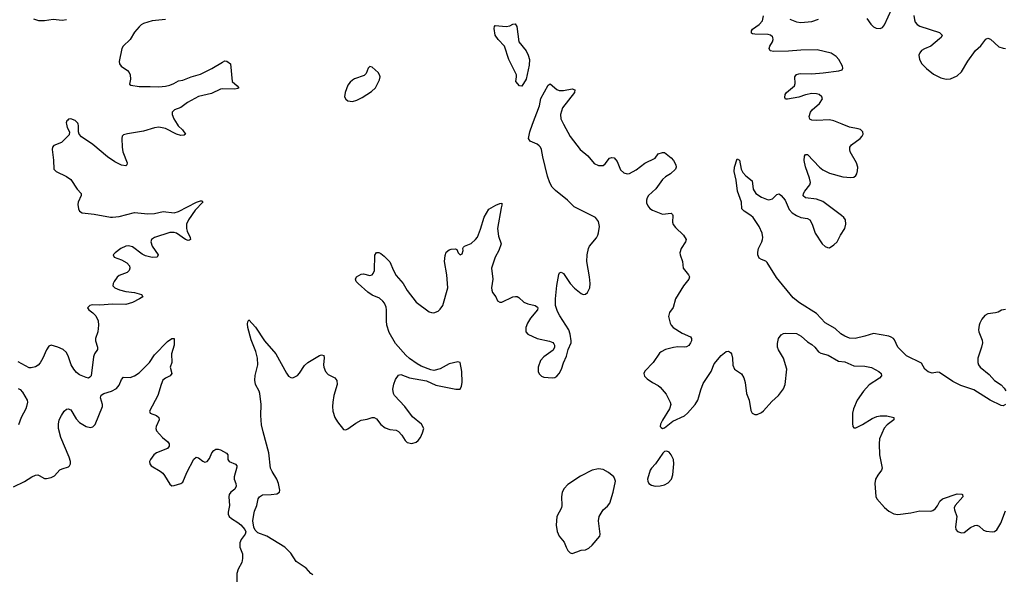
# Model space of a CAD drawing. Header units: inches. Extents: x 1694897 to 1849880, y 907231 to 1017944.
# Tile 50 of 171: x 1723825 to 1732779, y 995904 to 1000952. Entities that reach past the tile are written whole.
import ezdxf

# ---------------------------------------------------------------- set-up
doc = ezdxf.new("R2010")
doc.units = ezdxf.units.IN
doc.header["$MEASUREMENT"] = 0
for name, color, linetype in [('B7020', 7, 'Continuous'), ('B7030', 7, 'Continuous'), ('B7929', 7, 'Continuous'), ('B7939', 7, 'Continuous')]:
    doc.layers.add(name, color=color, linetype=linetype)

msp = doc.modelspace()

# ---------------------------------------------------------------- linework, layer by layer
at = {"layer": 'B7020', "color": 6, "elevation": 900}
for points in [[(1723950, 1000958.2), (1723994.7, 1000945.3), (1724050, 1000943.5), (1724130, 1000956.9), (1724210, 1000946.5), (1724250, 1000952.8)], [(1725150, 1000953.7), (1725030, 1000940.4), (1724950, 1000916.2), (1724930, 1000905.8), (1724910, 1000888), (1724870, 1000836.8), (1724829.4, 1000770), (1724766, 1000710), (1724754.2, 1000690), (1724730.3, 1000570.3), (1724734, 1000550), (1724747.8, 1000527.8), (1724805.5, 1000490), (1724821.6, 1000470), (1724828.8, 1000450), (1724833.9, 1000410), (1724823.4, 1000363.4), (1724835.5, 1000355.5), (1724910, 1000342), (1725010, 1000344.3), (1725090, 1000340.4), (1725150, 1000345.6), (1725190, 1000355.7), (1725227.3, 1000370), (1725270, 1000394.5), (1725310, 1000400.5), (1725384.7, 1000430), (1725470, 1000454.7), (1725573, 1000507), (1725670, 1000566.4), (1725690, 1000576.3), (1725710, 1000575.2), (1725742, 1000550), (1725756.9, 1000390), (1725802.6, 1000350), (1725818.4, 1000330), (1725810, 1000324), (1725781, 1000319), (1725670, 1000322.2), (1725650, 1000318.6), (1725570, 1000281.3), (1725450, 1000251.6), (1725350, 1000198.8), (1725290, 1000152.8), (1725234, 1000130), (1725220.4, 1000119.6), (1725211.4, 1000110), (1725211, 1000090), (1725227.1, 1000050), (1725256.4, 1000000)], [(1728489.6, 1000000), (1728551.1, 1000168.9), (1728565.6, 1000234.4), (1728630, 1000357), (1728650, 1000367.8), (1728710, 1000316.1), (1728730, 1000306.5), (1728770, 1000305.9), (1728850, 1000322), (1728873.9, 1000313.9), (1728870.2, 1000290), (1728760.1, 1000150), (1728743.3, 1000090), (1728744.8, 1000050), (1728771.3, 1000000)], [(1724357.6, 1000000), (1724355.2, 1000010), (1724330, 1000032.9), (1724290, 1000048), (1724270, 1000045.5), (1724261.5, 1000038.5), (1724254, 1000030), (1724248.7, 1000011.3), (1724250.9, 1000000)]]:
    msp.add_lwpolyline(points, dxfattribs=at)
at = {"layer": 'B7020', "color": 6}
for points, elevation in [([(1728390, 1000345.6), (1728370, 1000349.8), (1728337.5, 1000390), (1728343.8, 1000430), (1728342.2, 1000450), (1728274.1, 1000590), (1728233.3, 1000710), (1728175.1, 1000770), (1728149.5, 1000810), (1728140.9, 1000870), (1728143.7, 1000890), (1728150, 1000897.3), (1728250, 1000890.2), (1728283.5, 1000896.5), (1728310, 1000910.4), (1728330, 1000913.4), (1728347.3, 1000890), (1728364.9, 1000750), (1728430, 1000668.4), (1728450.1, 1000630), (1728459.6, 1000590), (1728457.4, 1000537.4), (1728430.6, 1000409.4)], 900), ([(1727010, 1000524.5), (1726993.4, 1000510), (1726977.2, 1000462.8), (1726957.4, 1000442.6), (1726870, 1000411.9), (1726850, 1000400.3), (1726830, 1000383.9), (1726810, 1000356.3), (1726783.5, 1000290), (1726779.6, 1000250), (1726789.4, 1000229.4), (1726810, 1000212.9), (1726850, 1000208.4), (1726890, 1000219.2), (1726938, 1000242), (1727023.3, 1000296.7), (1727061.2, 1000330), (1727096.9, 1000403.1), (1727101.6, 1000430), (1727096.9, 1000450), (1727085.6, 1000470), (1727030, 1000518.7)], 1000)]:
    msp.add_lwpolyline(points, close=True, dxfattribs=dict(at, elevation=elevation))
at = {"layer": 'B7030', "color": 6, "elevation": 900}
for points in [[(1731530, 1000960.9), (1731565.8, 1000910), (1731590, 1000885.7), (1731613.2, 1000873.2), (1731650, 1000871.4), (1731670, 1000881.1), (1731690, 1000903.8), (1731756, 1001050)], [(1731305.6, 1000000), (1731230, 1000031.3), (1731190, 1000038.7), (1731070, 1000032.8), (1731030, 1000036.8), (1731010, 1000047.4), (1731004, 1000070), (1731017.9, 1000110), (1731032.8, 1000130), (1731097.2, 1000190), (1731125.2, 1000230), (1731120.8, 1000250), (1731093.8, 1000270), (1731070, 1000278.1), (1731030, 1000281.3), (1730970, 1000267.2), (1730910, 1000246.4), (1730808.7, 1000228.7), (1730788.9, 1000228.9), (1730783, 1000243), (1730787.3, 1000270), (1730799.1, 1000290), (1730870.4, 1000350), (1730877.9, 1000370), (1730874.8, 1000430), (1730890, 1000452.1), (1730910, 1000459.9), (1730930, 1000461.3), (1731030, 1000457.8), (1731133, 1000467), (1731275.1, 1000484.9), (1731304, 1000496), (1731311.7, 1000510), (1731306.5, 1000530), (1731272.6, 1000590), (1731250, 1000615.8), (1731205.4, 1000645.4), (1731077.5, 1000677.5), (1730930, 1000673.9), (1730816, 1000664), (1730682.6, 1000662.6), (1730650, 1000668), (1730640.5, 1000690), (1730645.6, 1000710), (1730670.3, 1000750), (1730677.5, 1000770), (1730675, 1000790), (1730670, 1000796.6), (1730653.1, 1000810), (1730630, 1000816), (1730510, 1000819.7), (1730490, 1000823.5), (1730481.1, 1000830), (1730480.2, 1000850), (1730490, 1000864.3), (1730551, 1000909), (1730578.7, 1000941.3), (1730590, 1000985.5)], [(1731957.4, 1000990), (1731961.8, 1000950), (1731968.6, 1000930), (1731987.2, 1000907.2), (1732012.1, 1000892.1), (1732190, 1000834.1), (1732212.9, 1000810), (1732204.2, 1000790), (1732190, 1000776.2), (1732110, 1000711.7), (1732052.7, 1000687.3), (1732026.4, 1000670), (1732010.1, 1000650), (1732002.1, 1000630), (1732006.3, 1000590), (1732029.5, 1000550), (1732070, 1000507), (1732136.2, 1000456.2), (1732201.8, 1000421.8), (1732250, 1000410.7), (1732290, 1000413.8), (1732350, 1000439.2), (1732390, 1000477.8), (1732446.3, 1000573.7), (1732517.5, 1000670), (1732564.9, 1000715.1), (1732610, 1000773.4), (1732630, 1000782.1), (1732654, 1000774), (1732730, 1000706), (1732770, 1000693.7), (1732790, 1000690.6)], [(1730830, 1000955.6), (1730890, 1000931.4), (1730930, 1000925.6), (1731030, 1000936.1), (1731090, 1000954.9)]]:
    msp.add_lwpolyline(points, dxfattribs=at)
at = {"layer": 'B7929', "color": 6, "elevation": 900}
for points in [[(1724250.9, 1000000), (1724256.9, 999970), (1724278.9, 999930), (1724275.1, 999904.9), (1724206.2, 999833.8), (1724134.6, 999805.4), (1724123.2, 999790), (1724121.7, 999770), (1724133.5, 999673.5), (1724136.1, 999590), (1724155.3, 999570), (1724250, 999524.4), (1724290, 999496.9), (1724347.3, 999410), (1724382.6, 999370), (1724382.8, 999350), (1724356, 999290), (1724352.6, 999270), (1724358.5, 999230), (1724367.5, 999210), (1724392.2, 999192.2), (1724502.4, 999182.4), (1724650, 999154.6), (1724670, 999154.4), (1724730, 999161.8), (1724870, 999196.6), (1724990, 999183.1), (1725050, 999188.2), (1725130, 999205.2), (1725230, 999193.9), (1725270, 999205.8), (1725432.7, 999290), (1725470, 999303.5), (1725483.1, 999303.1), (1725490.1, 999290), (1725421.1, 999218.9), (1725361.4, 999130), (1725342.8, 999090), (1725340.5, 999050), (1725347, 999027), (1725375.9, 998970), (1725377.9, 998950), (1725370, 998943.5), (1725356.7, 998943.3), (1725331.5, 998950), (1725250, 999007.7), (1725230, 999015), (1725190, 999015.5), (1725052.2, 998970), (1725023.5, 998950), (1725018.9, 998930), (1725029.7, 998890), (1725084.4, 998810), (1725074.9, 998790), (1725030, 998785.9), (1724970, 998800.9), (1724938.8, 998818.8), (1724850, 998885.4), (1724814.2, 998894.2), (1724790, 998890.9), (1724745.7, 998870), (1724692.2, 998830), (1724674.6, 998810), (1724683, 998790), (1724750, 998766.4), (1724798.4, 998738.4), (1724822.5, 998710), (1724825.7, 998690), (1724819.9, 998670), (1724802.1, 998650), (1724730, 998622.1), (1724710, 998606.8), (1724683.4, 998570), (1724674.7, 998550), (1724673.2, 998530), (1724690.2, 998510), (1724731.4, 998491.4), (1724790, 998476.2), (1724870, 998467.1), (1724910, 998457.7), (1724932.2, 998450), (1724944.7, 998430), (1724915.8, 998410), (1724850, 998377.6), (1724790, 998358.6), (1724670, 998360.9), (1724553, 998353), (1724484.8, 998355.2), (1724461.3, 998350), (1724441.1, 998330), (1724452.8, 998310), (1724490, 998284.1), (1724516.2, 998256.2), (1724537.1, 998210), (1724540.2, 998170), (1724535.5, 998110), (1724513.9, 998050), (1724514.9, 998030), (1724531.4, 997970), (1724531.2, 997950), (1724506.1, 997910), (1724496.3, 997883.7), (1724473.9, 997710), (1724463.3, 997696.7), (1724451.2, 997690), (1724430, 997693.5), (1724370, 997720.1), (1724341, 997741), (1724317.5, 997770), (1724294.2, 997810), (1724270, 997883.2), (1724250, 997921.2), (1724219.5, 997950), (1724172.8, 997970), (1724111.2, 997988.8), (1724090, 997979.7), (1724070, 997948), (1724036.8, 997870), (1724012.6, 997827.4), (1723992.6, 997807.4), (1723967.2, 997792.8), (1723930, 997782.6), (1723910, 997784.4), (1723810, 997837.1)], [(1725256.4, 1000000), (1725265.1, 999985.1), (1725304.2, 999950), (1725333.6, 999910), (1725320.7, 999899.3), (1725290, 999898.8), (1725250.7, 999909.3), (1725150, 999961.8), (1725090, 999972.1), (1725050, 999966.8), (1724950, 999937.9), (1724806, 999913.9), (1724770, 999902.7), (1724757.3, 999890), (1724753, 999870), (1724757.7, 999790), (1724764.1, 999750), (1724803.5, 999650), (1724800.3, 999630), (1724790, 999622.9), (1724750, 999626.4), (1724690, 999656.6), (1724624.2, 999704.2), (1724490, 999814.3), (1724386, 999886), (1724367.2, 999910), (1724358.4, 999930), (1724359.9, 999990), (1724357.6, 1000000)], [(1726490, 995898.8), (1726471.7, 995911.7), (1726430, 995959.2), (1726340.5, 996020.5), (1726290, 996095.6), (1726234.7, 996150), (1726071.5, 996250), (1725990, 996279.8), (1725964.9, 996304.9), (1725953.1, 996333.1), (1725946.1, 996390), (1725953.4, 996446.6), (1725961.5, 996478.5), (1725982.8, 996530), (1725994.4, 996590), (1726004.7, 996610), (1726032.5, 996627.5), (1726110.6, 996629.4), (1726163.3, 996636.7), (1726186.6, 996650), (1726191.5, 996670), (1726178.8, 996730), (1726164.4, 996770), (1726120, 996840), (1726106.6, 996870), (1726091.7, 997010), (1726039.1, 997199.1), (1726025, 997265), (1726017.2, 997350), (1726020.8, 997450), (1726009.9, 997550), (1726003.5, 997570), (1725969.9, 997630), (1725962, 997670), (1725966.3, 997713.7), (1725989.2, 997810.8), (1725986.5, 997870), (1725972.2, 997932.2), (1725930, 998038), (1725900.2, 998150), (1725895.2, 998184.8), (1725898.9, 998201.1), (1725910, 998218.4), (1725970, 998151.7), (1726052, 998030), (1726154.5, 997910), (1726250, 997734.9), (1726270, 997708), (1726290, 997694.9), (1726310, 997692.6), (1726350, 997712.4), (1726370, 997733.4), (1726415.2, 997804.8), (1726446.2, 997830), (1726550, 997893.8), (1726570, 997902.3), (1726590, 997895.5), (1726592.7, 997872.7), (1726586.9, 997810), (1726590.1, 997790), (1726606.4, 997750), (1726630, 997721.2), (1726691.4, 997691.4), (1726708.5, 997668.5), (1726711.2, 997630), (1726682.5, 997530), (1726671.6, 997470), (1726668.8, 997430), (1726672.2, 997390), (1726690.2, 997330), (1726715, 997290), (1726770, 997222), (1726790, 997218.2), (1726810, 997226.7), (1726881, 997279), (1726930, 997305.5), (1726983.4, 997316.6), (1727030, 997332.3), (1727050, 997332.1), (1727070, 997318.5), (1727110, 997267.6), (1727150, 997236.4), (1727190, 997221.2), (1727250, 997215.3), (1727270, 997204.6), (1727299.4, 997170), (1727330, 997121.7), (1727350, 997104.4), (1727390, 997094.7), (1727430, 997105.8), (1727450, 997122.3), (1727468.7, 997150), (1727488.8, 997190), (1727498.7, 997230), (1727478.8, 997270), (1727397.7, 997337.7), (1727327.7, 997430), (1727234.7, 997530), (1727224.6, 997550), (1727217.9, 997590), (1727226.4, 997633.6), (1727243.5, 997676.5), (1727270, 997717.3), (1727290, 997723.5), (1727370, 997691.8), (1727525.9, 997665.9), (1727610, 997625.2), (1727791.9, 997588.1), (1727830, 997587.7), (1727843.5, 997616.5), (1727849.2, 997650.8), (1727845.1, 997750), (1727831.8, 997830), (1727810, 997839), (1727730, 997818.5), (1727650, 997774.9), (1727590, 997758), (1727563.5, 997763.5), (1727477, 997797), (1727438.5, 997818.5), (1727368.3, 997868.3), (1727337, 997897), (1727243.8, 998003.8), (1727185.4, 998105.4), (1727164.3, 998170), (1727159.9, 998210), (1727161.3, 998310), (1727156.4, 998336.4), (1727142.5, 998370), (1727127.3, 998390), (1727096.4, 998416.4), (1727030, 998445.4), (1726990, 998470.3), (1726904, 998550), (1726886.2, 998570), (1726878, 998590), (1726889.3, 998610), (1726930, 998634.5), (1726950, 998637.3), (1727010, 998624.4), (1727029.9, 998630.1), (1727039.8, 998640.2), (1727051.7, 998670), (1727053.1, 998806.9), (1727070, 998833), (1727090, 998833), (1727110, 998824.4), (1727140.5, 998800.5), (1727190, 998747.4), (1727223.9, 998670), (1727250, 998624.7), (1727310.9, 998550), (1727350, 998485.4), (1727430, 998380.3), (1727550, 998293.4), (1727570, 998286), (1727590, 998284.9), (1727630, 998298.3), (1727650, 998315.8), (1727672, 998350), (1727718, 998510), (1727709.9, 998630), (1727689.6, 998750), (1727694.8, 998805.2), (1727704.2, 998835.8), (1727730, 998857), (1727750, 998863.7), (1727786.7, 998866.7), (1727799.7, 998859.7), (1727812.4, 998830), (1727830, 998812.4), (1727850, 998822), (1727857.7, 998850), (1727854, 998870), (1727859.6, 998880.4), (1727869.2, 998890), (1727930, 998914.3), (1727970.3, 998949.7), (1727987, 998973), (1728016.4, 999043.6), (1728050, 999154.9), (1728090, 999226.8), (1728156, 999264), (1728190, 999278.8), (1728210, 999282), (1728210, 999262), (1728202.2, 999237.8), (1728170.1, 999050), (1728179.8, 998979.8), (1728204.8, 998910), (1728181.3, 998850), (1728147.6, 998790), (1728115.8, 998690), (1728128, 998590), (1728115.8, 998510), (1728117.1, 998490), (1728124.3, 998470), (1728153.7, 998430), (1728170, 998393.7), (1728190, 998379.2), (1728210, 998379.7), (1728310, 998427.8), (1728333.1, 998433.1), (1728350, 998430.7), (1728362.6, 998422.6), (1728410, 998381.1), (1728446.2, 998366.2), (1728512.7, 998350), (1728534.7, 998334.7), (1728537.6, 998330), (1728533.7, 998310), (1728470, 998233.6), (1728442.5, 998190), (1728426.8, 998150), (1728426.3, 998110), (1728447, 998090), (1728530.4, 998050), (1728644.3, 998024.3), (1728672.6, 998012.6), (1728682.6, 998002.6), (1728689.1, 997990), (1728689.2, 997970), (1728675.7, 997944.3), (1728590, 997884.5), (1728560.7, 997850), (1728540.3, 997790), (1728539, 997750), (1728550, 997727.2), (1728570, 997707.9), (1728590, 997696.9), (1728670, 997691.2), (1728690, 997695.9), (1728710, 997707.2), (1728731.5, 997730), (1728752.8, 997770), (1728771.4, 997828.6), (1728797.7, 997890), (1728811.7, 997950), (1728838.7, 998010), (1728840.4, 998030), (1728831.8, 998090), (1728818.8, 998130), (1728736.9, 998256.9), (1728716.1, 998296.1), (1728697.8, 998350), (1728696, 998410), (1728709, 998531), (1728726.5, 998633.5), (1728732.4, 998647.6), (1728750, 998654.6), (1728770, 998640.6), (1728831.3, 998550), (1728869.4, 998509.4), (1728930, 998460.1), (1728950, 998451.6), (1728970, 998454), (1728990, 998468.5), (1729008.8, 998510), (1729013.4, 998550), (1729007.4, 998612.6), (1728983.2, 998750), (1728986.9, 998810), (1728999, 998870), (1729007.2, 998890), (1729070, 998966.3), (1729082.3, 998990), (1729090, 999011.7), (1729096.5, 999070), (1729090, 999115.3), (1729062.5, 999150), (1728867.4, 999247.4), (1728807, 999310), (1728697, 999397), (1728667.3, 999427.3), (1728646.1, 999466.1), (1728625.9, 999525.9), (1728582.4, 999702.4), (1728570.8, 999770), (1728561.5, 999790), (1728550, 999804.8), (1728530, 999818.3), (1728467, 999847), (1728451.4, 999870), (1728464.1, 999930), (1728489.6, 1000000)], [(1728771.3, 1000000), (1728830, 999889.1), (1728923.1, 999770), (1728991.8, 999711.8), (1729050, 999642.8), (1729090, 999623.6), (1729130, 999625.8), (1729150, 999638.3), (1729190, 999691.3), (1729210, 999698.8), (1729230, 999693), (1729259.7, 999659.7), (1729290, 999583.8), (1729318.2, 999558.2), (1729350, 999549.1), (1729370, 999552.6), (1729430, 999584.1), (1729510, 999646), (1729602.4, 999690), (1729632.3, 999730), (1729670, 999744.2), (1729690, 999742), (1729750, 999695.6), (1729771.3, 999670), (1729792.4, 999630), (1729795.8, 999610), (1729787.4, 999590), (1729744, 999550), (1729697.9, 999522.1), (1729670, 999498.5), (1729608.9, 999411.1), (1729544.3, 999350), (1729530.1, 999330), (1729523.9, 999310), (1729524.8, 999284.8), (1729535.9, 999255.9), (1729554.5, 999234.5), (1729578.6, 999218.6), (1729670, 999182.7), (1729750, 999191), (1729760, 999180), (1729763.6, 999170), (1729762, 999110), (1729768.7, 999088.7), (1729790, 999059.5), (1729860.8, 998990), (1729884.9, 998950), (1729880.3, 998930), (1729841.3, 998870), (1729829, 998830), (1729830.2, 998810.2), (1729853.4, 998750), (1729857, 998690), (1729907.6, 998630), (1729916.9, 998610), (1729909, 998590), (1729862.4, 998530), (1729788, 998412), (1729767.2, 998332.8), (1729734.7, 998285.3), (1729726.5, 998250), (1729739, 998190), (1729748.9, 998170), (1729766.5, 998150), (1729850, 998097.4), (1729925.2, 998065.2), (1729935.3, 998050), (1729934.4, 998030), (1729925.8, 998010), (1729910, 997985.7), (1729890, 997975.3), (1729870, 997971.8), (1729810, 997973.6), (1729770, 997967.9), (1729697.3, 997950), (1729658.4, 997930), (1729644, 997916), (1729584.2, 997830), (1729508.4, 997751.6), (1729499.8, 997730), (1729506.9, 997706.9), (1729530, 997683.7), (1729579.1, 997650), (1729630, 997623.1), (1729650, 997606.7), (1729704.3, 997544.3), (1729741.1, 997470), (1729745.3, 997450), (1729734, 997410), (1729670, 997306), (1729653, 997270), (1729650.8, 997250), (1729659.1, 997239.1), (1729670, 997230.8), (1729690, 997237.3), (1729764, 997296), (1729870, 997346.3), (1729898.3, 997370), (1729966.6, 997450), (1729991.9, 997490), (1730000, 997518.7)], [(1723770, 996700.7), (1723870, 996749.7), (1723933.9, 996790), (1723970, 996805.6), (1723990, 996807.7), (1724003.2, 996803.2), (1724050, 996776.8), (1724070, 996775.2), (1724110, 996783.4), (1724140.8, 996799.2), (1724190, 996853.3), (1724210, 996864.8), (1724270, 996881.4), (1724279.2, 996890), (1724287.3, 996910), (1724287, 996930), (1724275.7, 996970), (1724197.8, 997150), (1724177.2, 997230), (1724176.7, 997270), (1724185.4, 997310), (1724203.8, 997350), (1724230, 997387), (1724250, 997405.5), (1724266.3, 997410), (1724290, 997401.4), (1724338.7, 997318.7), (1724370, 997284.4), (1724430, 997250.1), (1724470, 997241), (1724490, 997245), (1724511.6, 997268.4), (1724578.4, 997430), (1724579.2, 997450), (1724560.1, 997510), (1724566.5, 997533.5), (1724590, 997548.3), (1724660.3, 997570), (1724705.9, 997594.1), (1724730, 997625), (1724750, 997677.6), (1724770, 997698.5), (1724830, 997693.6), (1724869.2, 997710.8), (1724910, 997737), (1725006.3, 997830), (1725050, 997902), (1725170, 998022.9), (1725210, 998050.7), (1725229, 998049), (1725228.6, 997990), (1725206.6, 997910), (1725208.6, 997831.4), (1725192.6, 997790), (1725208.7, 997730), (1725194.7, 997710), (1725150.1, 997689.9), (1725126.6, 997670), (1725110, 997631.6), (1725080.3, 997530), (1725005, 997390), (1725011.4, 997370), (1725068.3, 997348.3), (1725091.8, 997330), (1725093, 997310), (1725066.1, 997250), (1725063.9, 997230), (1725069.5, 997210), (1725123.8, 997150), (1725173.4, 997110), (1725185.4, 997090), (1725185.7, 997070), (1725170, 997049.9), (1725070.3, 997010), (1725044.2, 996990), (1725014, 996950), (1725006.7, 996930), (1725007.6, 996910), (1725020.9, 996890), (1725103.1, 996843.1), (1725125.7, 996825.7), (1725143.3, 996803.3), (1725190, 996723.1), (1725210, 996710.3), (1725230, 996712.2), (1725290, 996728.9), (1725310, 996742.6), (1725346.4, 996830), (1725409, 996951), (1725430, 996968.7), (1725450, 996965), (1725490, 996932), (1725510, 996925), (1725530, 996930.2), (1725550, 996957), (1725571.8, 997010), (1725589.2, 997030.8), (1725610, 997041.2), (1725630, 997043.1), (1725650, 997036.6), (1725705.3, 997005.3), (1725717.1, 996990), (1725716.8, 996950), (1725728.4, 996930), (1725786.8, 996906.8), (1725799.2, 996890), (1725799.6, 996879.6), (1725774.2, 996790), (1725775.3, 996770), (1725790.9, 996730), (1725794.7, 996705.3), (1725781.4, 996678.6), (1725743.6, 996650), (1725730.2, 996630), (1725726.7, 996610), (1725731.9, 996530), (1725720.3, 996470), (1725721.1, 996450), (1725730.4, 996430), (1725750, 996412.2), (1725810, 996375.3), (1725834.7, 996354.7), (1725871.3, 996310), (1725881, 996290), (1725874, 996270), (1725839.5, 996220.5), (1725825.6, 996190), (1725827.3, 996150), (1725852.4, 996090), (1725851.1, 996048.9), (1725844.9, 996010), (1725810.3, 995950), (1725799.6, 995910), (1725800.2, 995810)], [(1723810, 997593.6), (1723830, 997585.3), (1723850, 997562.3), (1723891.9, 997490), (1723896.2, 997470), (1723887.7, 997430), (1723881.4, 997410), (1723837, 997330), (1723815, 997265)]]:
    msp.add_lwpolyline(points, dxfattribs=at)
for points in [[(1729710, 997023.7), (1729690, 997022.7), (1729672.3, 997007.7), (1729606, 996910), (1729570.2, 996869.8), (1729559.7, 996850), (1729535.6, 996770), (1729536.9, 996750), (1729547.6, 996730), (1729570, 996714.3), (1729604.8, 996704.8), (1729650, 996708.4), (1729690, 996716.9), (1729723.3, 996736.7), (1729752.3, 996770), (1729765.1, 996810), (1729774.6, 996910), (1729769.7, 996950), (1729750, 996992), (1729730, 997014)], [(1729090, 996862.8), (1729030, 996852.2), (1728923.6, 996796.4), (1728810, 996722), (1728775.7, 996684.3), (1728757.7, 996650), (1728753.4, 996610), (1728755.8, 996530), (1728751.8, 996510), (1728708.2, 996430), (1728704.2, 996350), (1728712.1, 996292.1), (1728730.3, 996250), (1728777.5, 996197.5), (1728794.7, 996150), (1728810, 996121.3), (1728830, 996097.6), (1728850, 996093.7), (1728890, 996107), (1728930, 996122.6), (1728970, 996127.6), (1728999.2, 996140.8), (1729030.7, 996169.3), (1729099.6, 996250), (1729102.6, 996270), (1729089.3, 996390), (1729095.9, 996430), (1729130.3, 996489.7), (1729170, 996522.6), (1729190.8, 996550), (1729221.7, 996650), (1729241.7, 996750), (1729238.3, 996770), (1729228, 996790), (1729178.3, 996830), (1729130, 996856.5)]]:
    msp.add_lwpolyline(points, close=True, dxfattribs=at)
at = {"layer": 'B7939', "color": 6, "elevation": 900}
for points in [[(1732790, 997449.2), (1732770, 997436.2), (1732750, 997440.5), (1732650, 997488.2), (1732502, 997582), (1732383.5, 997623.5), (1732310, 997658.3), (1732190, 997740.9), (1732170, 997744.3), (1732124.2, 997735.8), (1732085.1, 997745.1), (1732055, 997770), (1732025.1, 997825.1), (1731890, 997891.1), (1731812.1, 997970), (1731778.9, 998038.9), (1731770, 998051.2), (1731750, 998062.2), (1731729.2, 998070), (1731590, 998094.7), (1731510.2, 998069.8), (1731422, 998050), (1731370, 998053.9), (1731327.3, 998070), (1731293, 998093), (1731239.4, 998139.4), (1731151.3, 998191.3), (1731070, 998278.3), (1730915.1, 998375.1), (1730860.2, 998420.2), (1730706.2, 998606.2), (1730621.5, 998741.5), (1730610, 998754.8), (1730570, 998769.9), (1730550, 998782.3), (1730536.7, 998810), (1730536.2, 998836.2), (1730544.1, 998870), (1730574.7, 998930), (1730580.1, 998950), (1730582.3, 998970), (1730577.3, 999010), (1730549.9, 999070), (1730495.4, 999150), (1730473.3, 999170), (1730411.8, 999210), (1730393.1, 999230), (1730390.3, 999290), (1730351.6, 999390), (1730340.3, 999490), (1730322.1, 999570), (1730324.8, 999610), (1730350, 999684), (1730370, 999673), (1730386.2, 999590), (1730400.8, 999560.8), (1730429.4, 999529.4), (1730486.1, 999486.1), (1730494.7, 999410), (1730518.1, 999370), (1730570, 999335.4), (1730630, 999313.4), (1730650, 999313.8), (1730670, 999322.6), (1730710, 999361), (1730730, 999365.8), (1730750, 999352), (1730785.4, 999310), (1730823.9, 999223.9), (1730850, 999192.6), (1730890, 999169.1), (1730930, 999152.6), (1730990, 999141.3), (1731009.3, 999129.3), (1731032.6, 999090), (1731057.7, 999010), (1731123.7, 998910), (1731150, 998886.7), (1731170, 998877.6), (1731190, 998876.4), (1731230, 998901.1), (1731259.7, 998930), (1731288.7, 998990), (1731329.8, 999050), (1731337.7, 999090), (1731333.6, 999130), (1731319.4, 999150), (1731297.1, 999170), (1731130, 999296.6), (1731070, 999318.7), (1730970.4, 999330.4), (1730950, 999349.7), (1730953.6, 999370), (1730963.5, 999390), (1731009.9, 999450), (1731017.2, 999470), (1731008.5, 999510), (1730970, 999611.1), (1730958.4, 999670), (1730962, 999710), (1730970, 999724.9), (1730990, 999724.5), (1731097.2, 999610), (1731130, 999585.4), (1731190, 999555.2), (1731310, 999521.5), (1731384.5, 999515.5), (1731410, 999519.3), (1731427.9, 999532.1), (1731437.8, 999550), (1731445.2, 999574.8), (1731447.1, 999610), (1731436.1, 999650), (1731378.3, 999750), (1731372.9, 999770), (1731375, 999790), (1731390, 999813.9), (1731467.9, 999870), (1731486.4, 999890), (1731494.8, 999910), (1731490.9, 999930), (1731470, 999951.7), (1731450, 999959.4), (1731370, 999973.3), (1731305.6, 1000000)], [(1732790, 998314.7), (1732752.2, 998307.8), (1732722, 998290), (1732698, 998282), (1732630, 998274), (1732601.6, 998258.4), (1732573.2, 998226.8), (1732554.9, 998190), (1732550.2, 998169.8), (1732545.7, 998130), (1732548.7, 998110), (1732576.2, 998036.2), (1732580.2, 998010), (1732572.4, 997970), (1732539.6, 997870), (1732537.3, 997830), (1732544, 997810), (1732558.9, 997790), (1732641.3, 997721.3), (1732690, 997666.9), (1732750, 997627.7), (1732778, 997598), (1732793.5, 997573.5)], [(1730000, 997518.7), (1730017.9, 997582.1), (1730041.1, 997638.9), (1730113.7, 997750), (1730140.7, 997819.3), (1730204, 997896), (1730250, 997931.5), (1730270, 997934), (1730290, 997922), (1730297.6, 997910), (1730307.7, 997870), (1730310, 997806), (1730324.6, 997770), (1730387.8, 997727.8), (1730411.4, 997691.4), (1730421.7, 997650), (1730434.4, 997550), (1730458.7, 997490), (1730473.8, 997393.8), (1730485.5, 997370), (1730510, 997358.4), (1730530, 997359.5), (1730570, 997375.3), (1730590, 997390.4), (1730664.1, 997475.9), (1730725.6, 997530), (1730770, 997590.5), (1730787.1, 997630), (1730800.7, 997770), (1730771.4, 997870), (1730725.7, 997945.7), (1730716.9, 997970), (1730716.1, 998003.9), (1730725.5, 998050), (1730750, 998083.6), (1730770, 998095.4), (1730790, 998099.3), (1730890, 998094), (1730931.4, 998070), (1730990, 998019.5), (1731030, 997994), (1731056.4, 997970), (1731088.2, 997930), (1731110, 997915.3), (1731176.7, 997896.7), (1731270, 997843.8), (1731330, 997837), (1731410, 997802.3), (1731510, 997798.3), (1731570, 997784.8), (1731639, 997750), (1731660.2, 997730), (1731661.5, 997710), (1731644.9, 997690), (1731550, 997629.7), (1731498.5, 997570), (1731439.6, 997490), (1731408, 997410), (1731398.5, 997370), (1731397.6, 997277.6), (1731402, 997250), (1731410, 997236), (1731430, 997237.1), (1731490, 997268.1), (1731577.4, 997322.6), (1731620.2, 997339.8), (1731650, 997344.9), (1731710, 997345), (1731774, 997330), (1731772.8, 997310), (1731714.6, 997265.4), (1731686.3, 997233.7), (1731644.1, 997135.9), (1731639.4, 997090), (1731644.9, 996990), (1731667.1, 996870), (1731661.7, 996850), (1731630, 996807.3), (1731609, 996770), (1731600.5, 996730), (1731611.2, 996611.2), (1731619, 996590), (1731690, 996510.3), (1731730, 996479.5), (1731774, 996454), (1731810, 996447.9), (1731930, 996463.9), (1732010, 996481.6), (1732110, 996479.7), (1732130, 996484.7), (1732150, 996500.7), (1732170, 996526.9), (1732192.9, 996570), (1732216, 996590), (1732350, 996636), (1732392.6, 996632.6), (1732399.1, 996630), (1732402.3, 996610), (1732332.8, 996530), (1732324.1, 996510), (1732325.3, 996490), (1732347.9, 996430), (1732336.4, 996336.4), (1732338.3, 996310), (1732352.8, 996292.8), (1732390, 996279.7), (1732415, 996285), (1732470.6, 996330), (1732510, 996348.8), (1732530, 996349.6), (1732550, 996343.3), (1732590, 996306.3), (1732615.4, 996295.4), (1732670, 996289.2), (1732690, 996293.3), (1732710, 996308), (1732746.4, 996370), (1732790, 996480.3)]]:
    msp.add_lwpolyline(points, dxfattribs=at)

doc.saveas('drawing.dxf')
